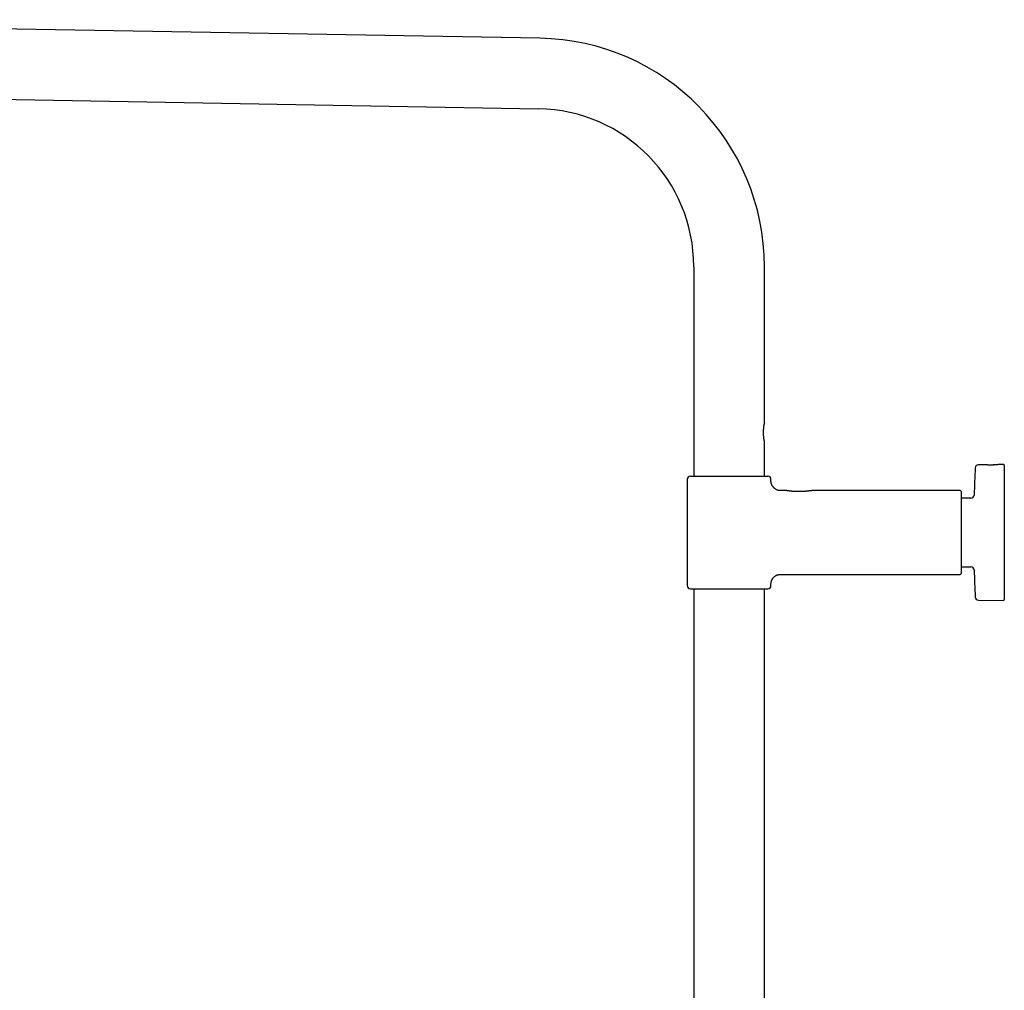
# Model space of a CAD drawing. Header units: millimetres. Extents: x 8 to 1762, y 12 to 2803.
# Tile 56 of 118: x 334 to 640, y 2497 to 2799. Entities that reach past the tile are written whole.
import ezdxf

# ---------------------------------------------------------------- set-up
doc = ezdxf.new("R2010")
doc.units = ezdxf.units.MM

msp = doc.modelspace()

# ---------------------------------------------------------------- linework, layer by layer
at = {"color": 7, "linetype": 'Continuous', "lineweight": 30}
for p, q in [((495.73, 2792.88), (167.14, 2798.62)), ((166.75, 2776.72), (495.35, 2770.99)), ((543.55, 2721.94), (543.55, 2656.93)), ((565.45, 2673.44), (565.45, 2721.94)), ((565.45, 2656.93), (565.45, 2667.44)), ((633.48, 2660.46), (631.84, 2660.45)), ((633.48, 2660.46), (633.47, 2660.46)), ((639.6, 2660.51), (638.12, 2660.5)), ((638.12, 2660.5), (638.12, 2660.5)), ((639.9, 2660.21), (639.9, 2618.65)), ((541.5, 2655.93), (541.5, 2622.93)), ((542.5, 2656.93), (566.5, 2656.93)), ((567.5, 2655.43), (567.5, 2655.93)), ((572.35, 2652.43), (570.5, 2652.43)), ((626.2, 2652.43), (580.27, 2652.43)), ((626.5, 2652.13), (626.5, 2626.73)), ((629.55, 2650.08), (626.5, 2650.08)), ((626.5, 2628.78), (629.55, 2628.78)), ((570.5, 2626.43), (626.2, 2626.43)), ((542.5, 2621.93), (566.5, 2621.93)), ((543.55, 2621.93), (543.55, 2207.29)), ((565.45, 2207.17), (565.45, 2621.93)), ((567.5, 2622.93), (567.5, 2623.43)), ((631.84, 2618.42), (639.6, 2618.35))]:
    msp.add_line(p, q, dxfattribs=at)
for centre, radius, start, end in [((494.5, 2721.94), 70.95, 0, 89), ((494.5, 2721.94), 49.05, 0, 89), ((1071.65, 2639.43), 441.25, 177.3946, 178.4905), ((631.85, 2659.45), 1, 90.5, 177.3946), ((639.6, 2660.21), 0.3, 0, 90.5), ((542.5, 2655.93), 1, 90, 180), ((566.5, 2655.93), 1, 0, 90), ((626.2, 2652.13), 0.3, 0, 90), ((629.55, 2651.08), 1, 270, 358.4905), ((629.55, 2627.78), 1, 1.5095, 90), ((1071.65, 2639.43), 441.25, 181.5095, 182.6054), ((626.2, 2626.73), 0.3, 270, 0), ((542.5, 2622.93), 1, 180, 270), ((566.5, 2622.93), 1, 270, 0), ((631.85, 2619.42), 1, 182.6054, 269.5), ((639.6, 2618.65), 0.3, 269.5, 0)]:
    msp.add_arc(centre, radius, start, end, dxfattribs=at)
for points, knots in [([(565.45, 2673.44), (565.45, 2673.44), (565.45, 2673.44), (565.44, 2673.41), (565.43, 2673.37), (565.41, 2673.3), (565.39, 2673.22), (565.36, 2673.11), (565.33, 2672.99), (565.31, 2672.89), (565.3, 2672.84)], [0, 0, 0, 0, 0.1007425, 0.2286966, 0.3576021, 0.4819098, 0.6070667, 0.7348575, 0.8635398, 1, 1, 1, 1]), ([(565.3, 2672.84), (565.29, 2672.77), (565.26, 2672.64), (565.23, 2672.4), (565.19, 2672.13), (565.16, 2671.83), (565.13, 2671.54), (565.11, 2671.27), (565.1, 2670.98), (565.09, 2670.64), (565.09, 2670.26), (565.1, 2669.87), (565.12, 2669.5), (565.15, 2669.14), (565.18, 2668.81), (565.22, 2668.52), (565.26, 2668.27), (565.29, 2668.12), (565.3, 2668.05)], [0, 0, 0, 0, 0.052926, 0.105857, 0.169069, 0.232457, 0.295684, 0.343554, 0.391424, 0.463067, 0.534938, 0.606581, 0.678243, 0.750134, 0.821783, 0.881149, 0.940656, 1, 1, 1, 1]), ([(565.3, 2668.05), (565.31, 2668), (565.33, 2667.9), (565.36, 2667.78), (565.39, 2667.67), (565.41, 2667.59), (565.43, 2667.52), (565.44, 2667.47), (565.45, 2667.44), (565.45, 2667.44), (565.45, 2667.44)], [0, 0, 0, 0, 0.126612, 0.254072, 0.384236, 0.515353, 0.641973, 0.769499, 0.89992, 1, 1, 1, 1]), ([(633.57, 2660.45), (633.55, 2660.45), (633.51, 2660.46), (633.49, 2660.46), (633.48, 2660.46)], [0, 0, 0, 0, 0.3292227, 1, 1, 1, 1]), ([(633.76, 2660.44), (633.73, 2660.44), (633.67, 2660.44), (633.6, 2660.45), (633.57, 2660.45), (633.56, 2660.45)], [0, 0, 0, 0, 0.291022, 0.640739, 1, 1, 1, 1]), ([(637.19, 2660.42), (637.14, 2660.41), (636.98, 2660.4), (636.65, 2660.38), (636.22, 2660.37), (635.77, 2660.36), (635.33, 2660.36), (634.9, 2660.37), (634.49, 2660.39), (634.14, 2660.41), (633.88, 2660.42), (633.77, 2660.43), (633.72, 2660.44)], [0, 0, 0, 0, 0.043393, 0.153834, 0.264493, 0.375282, 0.485712, 0.59678, 0.70745, 0.818209, 0.928661, 1, 1, 1, 1]), ([(638.03, 2660.49), (638.01, 2660.49), (637.97, 2660.48), (637.87, 2660.47), (637.74, 2660.46), (637.58, 2660.45), (637.38, 2660.43), (637.15, 2660.41), (636.92, 2660.4), (636.7, 2660.39), (636.49, 2660.38), (636.29, 2660.37), (636.11, 2660.37), (635.95, 2660.36), (635.78, 2660.36), (635.6, 2660.36), (635.39, 2660.36), (635.16, 2660.36), (634.93, 2660.37), (634.77, 2660.38), (634.7, 2660.38)], [0, 0, 0, 0, 0.068547, 0.134032, 0.196407, 0.255585, 0.329445, 0.397899, 0.461082, 0.519024, 0.571716, 0.619139, 0.661097, 0.697564, 0.734587, 0.777302, 0.825692, 0.879753, 0.939509, 1, 1, 1, 1]), ([(637.84, 2660.47), (637.84, 2660.47), (637.81, 2660.47), (637.73, 2660.46), (637.61, 2660.45), (637.46, 2660.44), (637.32, 2660.43), (637.21, 2660.42), (637.16, 2660.42)], [0, 0, 0, 0, 0.01643, 0.228716, 0.429463, 0.618486, 0.851851, 1, 1, 1, 1]), ([(638.12, 2660.5), (638.1, 2660.5), (638.09, 2660.5), (638.04, 2660.49), (638.03, 2660.49)], [0, 0, 0, 0, 0.672551, 1, 1, 1, 1]), ([(570.5, 2652.43), (570.38, 2652.44), (570.14, 2652.44), (569.81, 2652.51), (569.51, 2652.59), (569.26, 2652.7), (569.06, 2652.8), (568.9, 2652.89), (568.77, 2652.98), (568.66, 2653.06), (568.53, 2653.16), (568.39, 2653.3), (568.22, 2653.47), (568.05, 2653.69), (567.9, 2653.93), (567.78, 2654.16), (567.68, 2654.39), (567.6, 2654.63), (567.55, 2654.89), (567.51, 2655.16), (567.5, 2655.34), (567.5, 2655.43)], [0, 0, 0, 0, 0.0764245, 0.1486125, 0.2154506, 0.2760293, 0.3195164, 0.3582855, 0.3921474, 0.420973, 0.4498883, 0.4934539, 0.5451962, 0.6049064, 0.6721822, 0.7209425, 0.7725266, 0.826618, 0.8828461, 0.9407922, 1, 1, 1, 1]), ([(572.43, 2652.42), (572.41, 2652.42), (572.38, 2652.43), (572.36, 2652.43), (572.36, 2652.43)], [0, 0, 0, 0, 0.514635, 1, 1, 1, 1]), ([(580.21, 2652.43), (580.2, 2652.42), (580.17, 2652.42), (580.11, 2652.41), (580.02, 2652.4), (579.9, 2652.39), (579.73, 2652.36), (579.54, 2652.34), (579.33, 2652.32), (579.13, 2652.3), (578.95, 2652.28), (578.78, 2652.26), (578.62, 2652.25), (578.46, 2652.23), (578.28, 2652.22), (578.06, 2652.2), (577.79, 2652.18), (577.46, 2652.16), (577.15, 2652.15), (576.88, 2652.14), (576.66, 2652.13), (576.46, 2652.13), (576.23, 2652.12), (576, 2652.12), (575.78, 2652.12), (575.59, 2652.13), (575.41, 2652.13), (575.26, 2652.14), (575.13, 2652.14), (575.02, 2652.14), (574.91, 2652.15), (574.76, 2652.16), (574.56, 2652.17), (574.34, 2652.18), (574.11, 2652.2), (573.91, 2652.22), (573.72, 2652.24), (573.56, 2652.26), (573.41, 2652.27), (573.27, 2652.29), (573.12, 2652.31), (572.99, 2652.33), (572.86, 2652.35), (572.75, 2652.37), (572.65, 2652.38), (572.55, 2652.4), (572.48, 2652.41), (572.43, 2652.42), (572.42, 2652.42), (572.42, 2652.42)], [0, 0, 0, 0, 0.020011, 0.039294, 0.057809, 0.084074, 0.108632, 0.138878, 0.166273, 0.190717, 0.212136, 0.230565, 0.24788, 0.265682, 0.283978, 0.302777, 0.335495, 0.369567, 0.401451, 0.42917, 0.448022, 0.465946, 0.487728, 0.513683, 0.532769, 0.552625, 0.570119, 0.585014, 0.597312, 0.607015, 0.616226, 0.632292, 0.652054, 0.675457, 0.699754, 0.723444, 0.742742, 0.761612, 0.780032, 0.797989, 0.816928, 0.838705, 0.856889, 0.876651, 0.898001, 0.920978, 0.94567, 0.972212, 1, 1, 1, 1]), ([(580.27, 2652.43), (580.26, 2652.43), (580.24, 2652.43), (580.21, 2652.43), (580.19, 2652.42)], [0, 0, 0, 0, 0.502537, 1, 1, 1, 1]), ([(567.5, 2623.43), (567.5, 2623.55), (567.51, 2623.79), (567.57, 2624.12), (567.66, 2624.42), (567.76, 2624.67), (567.86, 2624.87), (567.96, 2625.03), (568.04, 2625.16), (568.13, 2625.28), (568.23, 2625.4), (568.36, 2625.54), (568.54, 2625.71), (568.76, 2625.88), (568.99, 2626.03), (569.23, 2626.15), (569.45, 2626.25), (569.69, 2626.33), (569.95, 2626.39), (570.22, 2626.42), (570.41, 2626.43), (570.5, 2626.43)], [0, 0, 0, 0, 0.076424, 0.148612, 0.215451, 0.276029, 0.319516, 0.358285, 0.392147, 0.420973, 0.449888, 0.493454, 0.545196, 0.604906, 0.672182, 0.720943, 0.772527, 0.826618, 0.882846, 0.940792, 1, 1, 1, 1])]:
    msp.add_open_spline(points, degree=3, knots=knots, dxfattribs=at)

doc.saveas('drawing.dxf')
